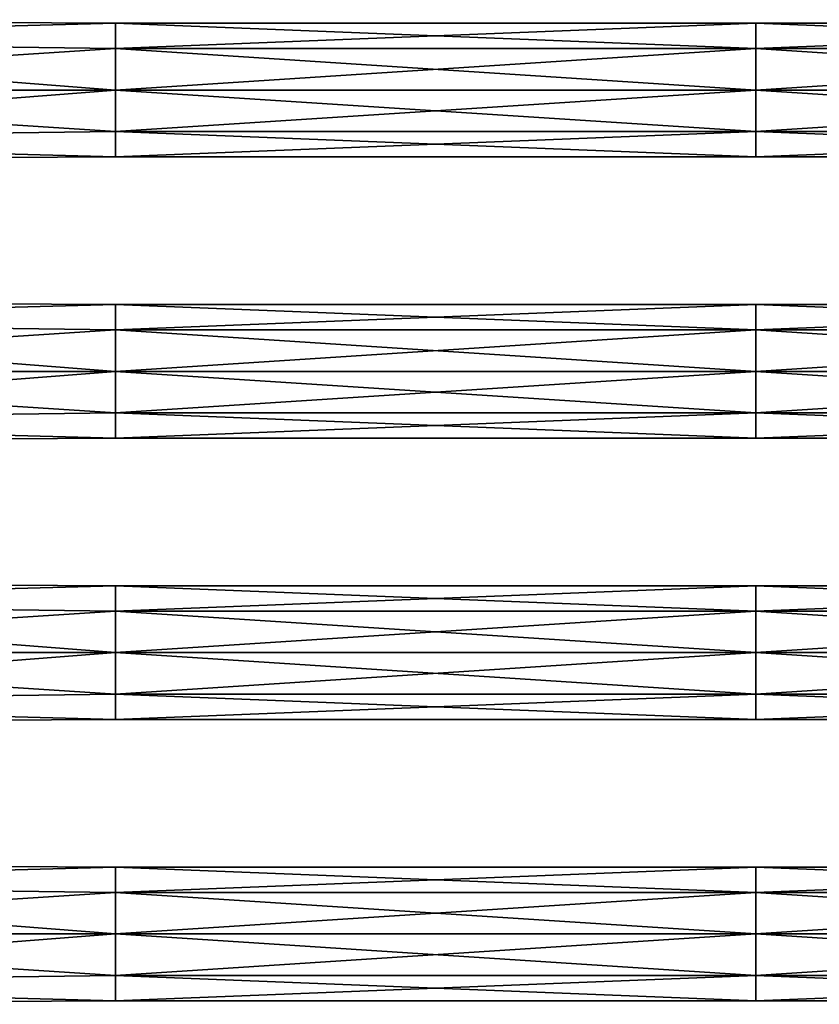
# Model space of a CAD drawing. Extents: x -252 to 252, y -10 to 987.
# Tile 222 of 256: x -125 to 0, y 527 to 680. Entities that reach past the tile are written whole.
import ezdxf

# ---------------------------------------------------------------- set-up
doc = ezdxf.new("R2010")
doc.units = 0
doc.header["$LTSCALE"] = 65.185185
for name, color, linetype in [('3901', 7, 'CONTINUOUS'), ('3902', 7, 'CONTINUOUS'), ('3903', 7, 'CONTINUOUS'), ('3904', 7, 'CONTINUOUS'), ('3905', 7, 'CONTINUOUS'), ('3906', 7, 'CONTINUOUS'), ('3907', 7, 'CONTINUOUS'), ('3908', 7, 'CONTINUOUS')]:
    doc.layers.add(name, color=color, linetype=linetype)

msp = doc.modelspace()

# ---------------------------------------------------------------- linework, layer by layer
at = {"layer": '3901', "color": 7, "linetype": 'CONTINUOUS'}
for points in [[(-110, 547.96, -3.4), (-210, 548.5), (-110, 547.96, 3.4), (-110, 547.96, -3.4)], [(-210, 548.5), (-210, 545.28, 7.78), (-110, 547.96, 3.4), (-210, 548.5)], [(-210, 545.28, -7.78), (-210, 548.5), (-110, 547.96, -3.4), (-210, 545.28, -7.78)], [(-110, 547.96, 3.4), (-210, 545.28, 7.78), (-110, 543.97, 8.9), (-110, 547.96, 3.4)], [(-110, 543.97, -8.9), (-210, 545.28, -7.78), (-110, 547.96, -3.4), (-110, 543.97, -8.9)], [(-110, 547.96, -3.4), (-9.9, 547.96, -3.4), (-9.9, 543.97, -8.9), (-110, 547.96, -3.4)], [(-110, 547.96, -3.4), (-110, 547.96, 3.4), (-9.9, 547.96, -3.4), (-110, 547.96, -3.4)], [(-110, 543.97, -8.9), (-110, 547.96, -3.4), (-9.9, 543.97, -8.9), (-110, 543.97, -8.9)], [(-110, 543.97, 8.9), (-9.9, 543.97, 8.9), (-9.9, 547.96, 3.4), (-110, 543.97, 8.9)], [(-110, 547.96, 3.4), (-9.9, 547.96, 3.4), (-9.9, 547.96, -3.4), (-110, 547.96, 3.4)], [(-110, 547.96, 3.4), (-110, 543.97, 8.9), (-9.9, 547.96, 3.4), (-110, 547.96, 3.4)], [(90.2, 543.97, 8.9), (90.2, 547.96, 3.4), (-9.9, 543.97, 8.9), (90.2, 543.97, 8.9)], [(90.2, 547.96, 3.4), (90.2, 547.96, -3.4), (-9.9, 547.96, 3.4), (90.2, 547.96, 3.4)], [(-9.9, 547.96, -3.4), (90.2, 543.97, -8.9), (-9.9, 543.97, -8.9), (-9.9, 547.96, -3.4)], [(-9.9, 547.96, 3.4), (90.2, 547.96, -3.4), (-9.9, 547.96, -3.4), (-9.9, 547.96, 3.4)], [(90.2, 547.96, -3.4), (90.2, 543.97, -8.9), (-9.9, 547.96, -3.4), (90.2, 547.96, -3.4)], [(-9.9, 543.97, 8.9), (90.2, 547.96, 3.4), (-9.9, 547.96, 3.4), (-9.9, 543.97, 8.9)], [(-210, 545.28, 7.78), (-210, 537.5, 11), (-110, 543.97, 8.9), (-210, 545.28, 7.78)], [(-110, 537.5, -11), (-210, 545.28, -7.78), (-110, 543.97, -8.9), (-110, 537.5, -11)], [(-210, 537.5, -11), (-210, 545.28, -7.78), (-110, 537.5, -11), (-210, 537.5, -11)], [(-110, 543.97, 8.9), (-210, 537.5, 11), (-110, 537.5, 11), (-110, 543.97, 8.9)], [(-9.9, 537.5, -11), (-110, 543.97, -8.9), (-9.9, 543.97, -8.9), (-9.9, 537.5, -11)], [(-110, 537.5, -11), (-110, 543.97, -8.9), (-9.9, 537.5, -11), (-110, 537.5, -11)], [(-110, 537.5, 11), (-9.9, 537.5, 11), (-9.9, 543.97, 8.9), (-110, 537.5, 11)], [(-110, 543.97, 8.9), (-110, 537.5, 11), (-9.9, 543.97, 8.9), (-110, 543.97, 8.9)], [(90.2, 537.5, 11), (90.2, 543.97, 8.9), (-9.9, 537.5, 11), (90.2, 537.5, 11)], [(-9.9, 537.5, 11), (90.2, 543.97, 8.9), (-9.9, 543.97, 8.9), (-9.9, 537.5, 11)], [(90.2, 537.5, -11), (-9.9, 537.5, -11), (-9.9, 543.97, -8.9), (90.2, 537.5, -11)], [(90.2, 543.97, -8.9), (90.2, 537.5, -11), (-9.9, 543.97, -8.9), (90.2, 543.97, -8.9)]]:
    msp.add_3dface(points, dxfattribs=at)
at = {"layer": '3902', "color": 7, "linetype": 'CONTINUOUS'}
for points in [[(-110, 537.5, 11), (-210, 529.72, 7.78), (-110, 531.03, 8.9), (-110, 537.5, 11)], [(-210, 537.5, 11), (-210, 529.72, 7.78), (-110, 537.5, 11), (-210, 537.5, 11)], [(-210, 537.5, -11), (-110, 537.5, -11), (-110, 531.03, -8.9), (-210, 537.5, -11)], [(-210, 529.72, -7.78), (-210, 537.5, -11), (-110, 531.03, -8.9), (-210, 529.72, -7.78)], [(-110, 537.5, -11), (-9.9, 537.5, -11), (-9.9, 531.03, -8.9), (-110, 537.5, -11)], [(-110, 531.03, -8.9), (-110, 537.5, -11), (-9.9, 531.03, -8.9), (-110, 531.03, -8.9)], [(-9.9, 537.5, 11), (-110, 531.03, 8.9), (-9.9, 531.03, 8.9), (-9.9, 537.5, 11)], [(-9.9, 537.5, 11), (-110, 537.5, 11), (-110, 531.03, 8.9), (-9.9, 537.5, 11)], [(90.2, 531.03, 8.9), (90.2, 537.5, 11), (-9.9, 531.03, 8.9), (90.2, 531.03, 8.9)], [(-9.9, 537.5, -11), (90.2, 531.03, -8.9), (-9.9, 531.03, -8.9), (-9.9, 537.5, -11)], [(-9.9, 537.5, -11), (90.2, 537.5, -11), (90.2, 531.03, -8.9), (-9.9, 537.5, -11)], [(90.2, 537.5, 11), (-9.9, 537.5, 11), (-9.9, 531.03, 8.9), (90.2, 537.5, 11)], [(-110, 527.04, -3.4), (-210, 529.72, -7.78), (-110, 531.03, -8.9), (-110, 527.04, -3.4)], [(-110, 531.03, 8.9), (-210, 529.72, 7.78), (-110, 527.04, 3.4), (-110, 531.03, 8.9)], [(-110, 531.03, 8.9), (-110, 527.04, 3.4), (-9.9, 531.03, 8.9), (-110, 531.03, 8.9)], [(-110, 527.04, 3.4), (-9.9, 527.04, 3.4), (-9.9, 531.03, 8.9), (-110, 527.04, 3.4)], [(-110, 527.04, -3.4), (-110, 531.03, -8.9), (-9.9, 527.04, -3.4), (-110, 527.04, -3.4)], [(-110, 531.03, -8.9), (-9.9, 531.03, -8.9), (-9.9, 527.04, -3.4), (-110, 531.03, -8.9)], [(-9.9, 527.04, 3.4), (90.2, 531.03, 8.9), (-9.9, 531.03, 8.9), (-9.9, 527.04, 3.4)], [(90.2, 527.04, 3.4), (90.2, 531.03, 8.9), (-9.9, 527.04, 3.4), (90.2, 527.04, 3.4)], [(-9.9, 531.03, -8.9), (90.2, 527.04, -3.4), (-9.9, 527.04, -3.4), (-9.9, 531.03, -8.9)], [(90.2, 531.03, -8.9), (90.2, 527.04, -3.4), (-9.9, 531.03, -8.9), (90.2, 531.03, -8.9)], [(-210, 526.5), (-210, 529.72, -7.78), (-110, 527.04, -3.4), (-210, 526.5)], [(-210, 529.72, 7.78), (-210, 526.5), (-110, 527.04, 3.4), (-210, 529.72, 7.78)], [(-110, 527.04, 3.4), (-210, 526.5), (-110, 527.04, -3.4), (-110, 527.04, 3.4)], [(-110, 527.04, 3.4), (-110, 527.04, -3.4), (-9.9, 527.04, 3.4), (-110, 527.04, 3.4)], [(-110, 527.04, -3.4), (-9.9, 527.04, -3.4), (-9.9, 527.04, 3.4), (-110, 527.04, -3.4)], [(-9.9, 527.04, -3.4), (90.2, 527.04, 3.4), (-9.9, 527.04, 3.4), (-9.9, 527.04, -3.4)], [(90.2, 527.04, -3.4), (90.2, 527.04, 3.4), (-9.9, 527.04, -3.4), (90.2, 527.04, -3.4)]]:
    msp.add_3dface(points, dxfattribs=at)
at = {"layer": '3903', "color": 7, "linetype": 'CONTINUOUS'}
for points in [[(-210, 592.5), (-210, 589.28, 7.78), (-110, 591.96, 3.4), (-210, 592.5)], [(-110, 591.96, -3.4), (-210, 592.5), (-110, 591.96, 3.4), (-110, 591.96, -3.4)], [(-210, 589.28, -7.78), (-210, 592.5), (-110, 591.96, -3.4), (-210, 589.28, -7.78)], [(-110, 587.97, -8.9), (-210, 589.28, -7.78), (-110, 591.96, -3.4), (-110, 587.97, -8.9)], [(-110, 591.96, 3.4), (-210, 589.28, 7.78), (-110, 587.97, 8.9), (-110, 591.96, 3.4)], [(-110, 587.97, -8.9), (-110, 591.96, -3.4), (-9.9, 587.97, -8.9), (-110, 587.97, -8.9)], [(-110, 591.96, -3.4), (-110, 591.96, 3.4), (-9.9, 591.96, -3.4), (-110, 591.96, -3.4)], [(-110, 591.96, -3.4), (-9.9, 591.96, -3.4), (-9.9, 587.97, -8.9), (-110, 591.96, -3.4)], [(-110, 591.96, 3.4), (-110, 587.97, 8.9), (-9.9, 591.96, 3.4), (-110, 591.96, 3.4)], [(-110, 591.96, 3.4), (-9.9, 591.96, 3.4), (-9.9, 591.96, -3.4), (-110, 591.96, 3.4)], [(-110, 587.97, 8.9), (-9.9, 587.97, 8.9), (-9.9, 591.96, 3.4), (-110, 587.97, 8.9)], [(90.2, 587.97, 8.9), (90.2, 591.96, 3.4), (-9.9, 587.97, 8.9), (90.2, 587.97, 8.9)], [(90.2, 591.96, 3.4), (90.2, 591.96, -3.4), (-9.9, 591.96, 3.4), (90.2, 591.96, 3.4)], [(-9.9, 587.97, 8.9), (90.2, 591.96, 3.4), (-9.9, 591.96, 3.4), (-9.9, 587.97, 8.9)], [(90.2, 591.96, -3.4), (90.2, 587.97, -8.9), (-9.9, 591.96, -3.4), (90.2, 591.96, -3.4)], [(-9.9, 591.96, 3.4), (90.2, 591.96, -3.4), (-9.9, 591.96, -3.4), (-9.9, 591.96, 3.4)], [(-9.9, 591.96, -3.4), (90.2, 587.97, -8.9), (-9.9, 587.97, -8.9), (-9.9, 591.96, -3.4)], [(-210, 589.28, 7.78), (-210, 581.5, 11), (-110, 587.97, 8.9), (-210, 589.28, 7.78)], [(-110, 581.5, -11), (-210, 589.28, -7.78), (-110, 587.97, -8.9), (-110, 581.5, -11)], [(-210, 581.5, -11), (-210, 589.28, -7.78), (-110, 581.5, -11), (-210, 581.5, -11)], [(-110, 587.97, 8.9), (-210, 581.5, 11), (-110, 581.5, 11), (-110, 587.97, 8.9)], [(-110, 581.5, -11), (-110, 587.97, -8.9), (-9.9, 581.5, -11), (-110, 581.5, -11)], [(-9.9, 581.5, -11), (-110, 587.97, -8.9), (-9.9, 587.97, -8.9), (-9.9, 581.5, -11)], [(-110, 587.97, 8.9), (-110, 581.5, 11), (-9.9, 587.97, 8.9), (-110, 587.97, 8.9)], [(-110, 581.5, 11), (-9.9, 581.5, 11), (-9.9, 587.97, 8.9), (-110, 581.5, 11)], [(90.2, 587.97, -8.9), (90.2, 581.5, -11), (-9.9, 587.97, -8.9), (90.2, 587.97, -8.9)], [(90.2, 581.5, -11), (-9.9, 581.5, -11), (-9.9, 587.97, -8.9), (90.2, 581.5, -11)], [(90.2, 581.5, 11), (90.2, 587.97, 8.9), (-9.9, 581.5, 11), (90.2, 581.5, 11)], [(-9.9, 581.5, 11), (90.2, 587.97, 8.9), (-9.9, 587.97, 8.9), (-9.9, 581.5, 11)]]:
    msp.add_3dface(points, dxfattribs=at)
at = {"layer": '3904', "color": 7, "linetype": 'CONTINUOUS'}
for points in [[(-210, 581.5, 11), (-210, 573.72, 7.78), (-110, 581.5, 11), (-210, 581.5, 11)], [(-210, 573.72, -7.78), (-210, 581.5, -11), (-110, 575.03, -8.9), (-210, 573.72, -7.78)], [(-210, 581.5, -11), (-110, 581.5, -11), (-110, 575.03, -8.9), (-210, 581.5, -11)], [(-110, 581.5, 11), (-210, 573.72, 7.78), (-110, 575.03, 8.9), (-110, 581.5, 11)], [(-9.9, 581.5, 11), (-110, 575.03, 8.9), (-9.9, 575.03, 8.9), (-9.9, 581.5, 11)], [(-110, 575.03, -8.9), (-110, 581.5, -11), (-9.9, 575.03, -8.9), (-110, 575.03, -8.9)], [(-9.9, 581.5, 11), (-110, 581.5, 11), (-110, 575.03, 8.9), (-9.9, 581.5, 11)], [(-110, 581.5, -11), (-9.9, 581.5, -11), (-9.9, 575.03, -8.9), (-110, 581.5, -11)], [(-9.9, 581.5, -11), (90.2, 575.03, -8.9), (-9.9, 575.03, -8.9), (-9.9, 581.5, -11)], [(90.2, 575.03, 8.9), (90.2, 581.5, 11), (-9.9, 575.03, 8.9), (90.2, 575.03, 8.9)], [(90.2, 581.5, 11), (-9.9, 581.5, 11), (-9.9, 575.03, 8.9), (90.2, 581.5, 11)], [(-9.9, 581.5, -11), (90.2, 581.5, -11), (90.2, 575.03, -8.9), (-9.9, 581.5, -11)], [(-110, 571.04, -3.4), (-210, 573.72, -7.78), (-110, 575.03, -8.9), (-110, 571.04, -3.4)], [(-110, 575.03, 8.9), (-210, 573.72, 7.78), (-110, 571.04, 3.4), (-110, 575.03, 8.9)], [(-110, 571.04, 3.4), (-9.9, 571.04, 3.4), (-9.9, 575.03, 8.9), (-110, 571.04, 3.4)], [(-110, 575.03, 8.9), (-110, 571.04, 3.4), (-9.9, 575.03, 8.9), (-110, 575.03, 8.9)], [(-110, 575.03, -8.9), (-9.9, 575.03, -8.9), (-9.9, 571.04, -3.4), (-110, 575.03, -8.9)], [(-110, 571.04, -3.4), (-110, 575.03, -8.9), (-9.9, 571.04, -3.4), (-110, 571.04, -3.4)], [(-9.9, 571.04, 3.4), (90.2, 575.03, 8.9), (-9.9, 575.03, 8.9), (-9.9, 571.04, 3.4)], [(90.2, 571.04, 3.4), (90.2, 575.03, 8.9), (-9.9, 571.04, 3.4), (90.2, 571.04, 3.4)], [(-9.9, 575.03, -8.9), (90.2, 571.04, -3.4), (-9.9, 571.04, -3.4), (-9.9, 575.03, -8.9)], [(90.2, 575.03, -8.9), (90.2, 571.04, -3.4), (-9.9, 575.03, -8.9), (90.2, 575.03, -8.9)], [(-210, 573.72, 7.78), (-210, 570.5), (-110, 571.04, 3.4), (-210, 573.72, 7.78)], [(-210, 570.5), (-210, 573.72, -7.78), (-110, 571.04, -3.4), (-210, 570.5)], [(-110, 571.04, 3.4), (-210, 570.5), (-110, 571.04, -3.4), (-110, 571.04, 3.4)], [(-110, 571.04, 3.4), (-110, 571.04, -3.4), (-9.9, 571.04, 3.4), (-110, 571.04, 3.4)], [(-110, 571.04, -3.4), (-9.9, 571.04, -3.4), (-9.9, 571.04, 3.4), (-110, 571.04, -3.4)], [(-9.9, 571.04, -3.4), (90.2, 571.04, 3.4), (-9.9, 571.04, 3.4), (-9.9, 571.04, -3.4)], [(90.2, 571.04, -3.4), (90.2, 571.04, 3.4), (-9.9, 571.04, -3.4), (90.2, 571.04, -3.4)]]:
    msp.add_3dface(points, dxfattribs=at)
at = {"layer": '3905', "color": 7, "linetype": 'CONTINUOUS'}
for points in [[(-110, 635.96, -3.4), (-210, 636.5), (-110, 635.96, 3.4), (-110, 635.96, -3.4)], [(-210, 636.5), (-210, 633.28, 7.78), (-110, 635.96, 3.4), (-210, 636.5)], [(-210, 633.28, -7.78), (-210, 636.5), (-110, 635.96, -3.4), (-210, 633.28, -7.78)], [(-110, 635.96, 3.4), (-210, 633.28, 7.78), (-110, 631.97, 8.9), (-110, 635.96, 3.4)], [(-110, 631.97, -8.9), (-210, 633.28, -7.78), (-110, 635.96, -3.4), (-110, 631.97, -8.9)], [(-110, 631.97, -8.9), (-110, 635.96, -3.4), (-9.9, 631.97, -8.9), (-110, 631.97, -8.9)], [(-110, 635.96, -3.4), (-110, 635.96, 3.4), (-9.9, 635.96, -3.4), (-110, 635.96, -3.4)], [(-110, 635.96, -3.4), (-9.9, 635.96, -3.4), (-9.9, 631.97, -8.9), (-110, 635.96, -3.4)], [(-110, 635.96, 3.4), (-110, 631.97, 8.9), (-9.9, 635.96, 3.4), (-110, 635.96, 3.4)], [(-110, 635.96, 3.4), (-9.9, 635.96, 3.4), (-9.9, 635.96, -3.4), (-110, 635.96, 3.4)], [(-110, 631.97, 8.9), (-9.9, 631.97, 8.9), (-9.9, 635.96, 3.4), (-110, 631.97, 8.9)], [(-9.9, 635.96, -3.4), (90.2, 631.97, -8.9), (-9.9, 631.97, -8.9), (-9.9, 635.96, -3.4)], [(-9.9, 635.96, 3.4), (90.2, 635.96, -3.4), (-9.9, 635.96, -3.4), (-9.9, 635.96, 3.4)], [(90.2, 635.96, -3.4), (90.2, 631.97, -8.9), (-9.9, 635.96, -3.4), (90.2, 635.96, -3.4)], [(-9.9, 631.97, 8.9), (90.2, 635.96, 3.4), (-9.9, 635.96, 3.4), (-9.9, 631.97, 8.9)], [(90.2, 635.96, 3.4), (90.2, 635.96, -3.4), (-9.9, 635.96, 3.4), (90.2, 635.96, 3.4)], [(90.2, 631.97, 8.9), (90.2, 635.96, 3.4), (-9.9, 631.97, 8.9), (90.2, 631.97, 8.9)], [(-210, 633.28, 7.78), (-210, 625.5, 11), (-110, 631.97, 8.9), (-210, 633.28, 7.78)], [(-110, 625.5, -11), (-210, 633.28, -7.78), (-110, 631.97, -8.9), (-110, 625.5, -11)], [(-210, 625.5, -11), (-210, 633.28, -7.78), (-110, 625.5, -11), (-210, 625.5, -11)], [(-110, 631.97, 8.9), (-210, 625.5, 11), (-110, 625.5, 11), (-110, 631.97, 8.9)], [(-9.9, 625.5, -11), (-110, 631.97, -8.9), (-9.9, 631.97, -8.9), (-9.9, 625.5, -11)], [(-110, 631.97, 8.9), (-110, 625.5, 11), (-9.9, 631.97, 8.9), (-110, 631.97, 8.9)], [(-110, 625.5, 11), (-9.9, 625.5, 11), (-9.9, 631.97, 8.9), (-110, 625.5, 11)], [(-110, 625.5, -11), (-110, 631.97, -8.9), (-9.9, 625.5, -11), (-110, 625.5, -11)], [(-9.9, 625.5, 11), (90.2, 631.97, 8.9), (-9.9, 631.97, 8.9), (-9.9, 625.5, 11)], [(90.2, 625.5, 11), (90.2, 631.97, 8.9), (-9.9, 625.5, 11), (90.2, 625.5, 11)], [(90.2, 625.5, -11), (-9.9, 625.5, -11), (-9.9, 631.97, -8.9), (90.2, 625.5, -11)], [(90.2, 631.97, -8.9), (90.2, 625.5, -11), (-9.9, 631.97, -8.9), (90.2, 631.97, -8.9)]]:
    msp.add_3dface(points, dxfattribs=at)
at = {"layer": '3906', "color": 7, "linetype": 'CONTINUOUS'}
for points in [[(-210, 625.5, 11), (-210, 617.72, 7.78), (-110, 625.5, 11), (-210, 625.5, 11)], [(-110, 625.5, 11), (-210, 617.72, 7.78), (-110, 619.03, 8.9), (-110, 625.5, 11)], [(-210, 617.72, -7.78), (-210, 625.5, -11), (-110, 619.03, -8.9), (-210, 617.72, -7.78)], [(-210, 625.5, -11), (-110, 625.5, -11), (-110, 619.03, -8.9), (-210, 625.5, -11)], [(-110, 619.03, -8.9), (-110, 625.5, -11), (-9.9, 619.03, -8.9), (-110, 619.03, -8.9)], [(-110, 625.5, -11), (-9.9, 625.5, -11), (-9.9, 619.03, -8.9), (-110, 625.5, -11)], [(-9.9, 625.5, 11), (-110, 625.5, 11), (-110, 619.03, 8.9), (-9.9, 625.5, 11)], [(-9.9, 625.5, 11), (-110, 619.03, 8.9), (-9.9, 619.03, 8.9), (-9.9, 625.5, 11)], [(-9.9, 625.5, -11), (90.2, 625.5, -11), (90.2, 619.03, -8.9), (-9.9, 625.5, -11)], [(90.2, 625.5, 11), (-9.9, 625.5, 11), (-9.9, 619.03, 8.9), (90.2, 625.5, 11)], [(90.2, 619.03, 8.9), (90.2, 625.5, 11), (-9.9, 619.03, 8.9), (90.2, 619.03, 8.9)], [(-9.9, 625.5, -11), (90.2, 619.03, -8.9), (-9.9, 619.03, -8.9), (-9.9, 625.5, -11)], [(-110, 619.03, 8.9), (-210, 617.72, 7.78), (-110, 615.04, 3.4), (-110, 619.03, 8.9)], [(-110, 615.04, -3.4), (-210, 617.72, -7.78), (-110, 619.03, -8.9), (-110, 615.04, -3.4)], [(-210, 617.72, 7.78), (-210, 614.5), (-110, 615.04, 3.4), (-210, 617.72, 7.78)], [(-210, 614.5), (-210, 617.72, -7.78), (-110, 615.04, -3.4), (-210, 614.5)], [(-110, 615.04, 3.4), (-9.9, 615.04, 3.4), (-9.9, 619.03, 8.9), (-110, 615.04, 3.4)], [(-110, 615.04, -3.4), (-110, 619.03, -8.9), (-9.9, 615.04, -3.4), (-110, 615.04, -3.4)], [(-110, 619.03, 8.9), (-110, 615.04, 3.4), (-9.9, 619.03, 8.9), (-110, 619.03, 8.9)], [(-110, 619.03, -8.9), (-9.9, 619.03, -8.9), (-9.9, 615.04, -3.4), (-110, 619.03, -8.9)], [(-9.9, 615.04, 3.4), (90.2, 619.03, 8.9), (-9.9, 619.03, 8.9), (-9.9, 615.04, 3.4)], [(90.2, 619.03, -8.9), (90.2, 615.04, -3.4), (-9.9, 619.03, -8.9), (90.2, 619.03, -8.9)], [(90.2, 615.04, 3.4), (90.2, 619.03, 8.9), (-9.9, 615.04, 3.4), (90.2, 615.04, 3.4)], [(-9.9, 619.03, -8.9), (90.2, 615.04, -3.4), (-9.9, 615.04, -3.4), (-9.9, 619.03, -8.9)], [(-110, 615.04, 3.4), (-210, 614.5), (-110, 615.04, -3.4), (-110, 615.04, 3.4)], [(-110, 615.04, 3.4), (-110, 615.04, -3.4), (-9.9, 615.04, 3.4), (-110, 615.04, 3.4)], [(-110, 615.04, -3.4), (-9.9, 615.04, -3.4), (-9.9, 615.04, 3.4), (-110, 615.04, -3.4)], [(-9.9, 615.04, -3.4), (90.2, 615.04, 3.4), (-9.9, 615.04, 3.4), (-9.9, 615.04, -3.4)], [(90.2, 615.04, -3.4), (90.2, 615.04, 3.4), (-9.9, 615.04, -3.4), (90.2, 615.04, -3.4)]]:
    msp.add_3dface(points, dxfattribs=at)
at = {"layer": '3907', "color": 7, "linetype": 'CONTINUOUS'}
for points in [[(-210, 680.5), (-210, 677.28, 7.78), (-110, 679.96, 3.4), (-210, 680.5)], [(-110, 679.96, -3.4), (-210, 680.5), (-110, 679.96, 3.4), (-110, 679.96, -3.4)], [(-210, 677.28, -7.78), (-210, 680.5), (-110, 679.96, -3.4), (-210, 677.28, -7.78)], [(-110, 675.97, -8.9), (-210, 677.28, -7.78), (-110, 679.96, -3.4), (-110, 675.97, -8.9)], [(-110, 679.96, 3.4), (-210, 677.28, 7.78), (-110, 675.97, 8.9), (-110, 679.96, 3.4)], [(-110, 679.96, -3.4), (-110, 679.96, 3.4), (-9.9, 679.96, -3.4), (-110, 679.96, -3.4)], [(-110, 679.96, -3.4), (-9.9, 679.96, -3.4), (-9.9, 675.97, -8.9), (-110, 679.96, -3.4)], [(-110, 679.96, 3.4), (-110, 675.97, 8.9), (-9.9, 679.96, 3.4), (-110, 679.96, 3.4)], [(-110, 679.96, 3.4), (-9.9, 679.96, 3.4), (-9.9, 679.96, -3.4), (-110, 679.96, 3.4)], [(-110, 675.97, 8.9), (-9.9, 675.97, 8.9), (-9.9, 679.96, 3.4), (-110, 675.97, 8.9)], [(-110, 675.97, -8.9), (-110, 679.96, -3.4), (-9.9, 675.97, -8.9), (-110, 675.97, -8.9)], [(-9.9, 679.96, -3.4), (90.2, 675.97, -8.9), (-9.9, 675.97, -8.9), (-9.9, 679.96, -3.4)], [(-9.9, 679.96, 3.4), (90.2, 679.96, -3.4), (-9.9, 679.96, -3.4), (-9.9, 679.96, 3.4)], [(90.2, 679.96, -3.4), (90.2, 675.97, -8.9), (-9.9, 679.96, -3.4), (90.2, 679.96, -3.4)], [(-9.9, 675.97, 8.9), (90.2, 679.96, 3.4), (-9.9, 679.96, 3.4), (-9.9, 675.97, 8.9)], [(90.2, 679.96, 3.4), (90.2, 679.96, -3.4), (-9.9, 679.96, 3.4), (90.2, 679.96, 3.4)], [(90.2, 675.97, 8.9), (90.2, 679.96, 3.4), (-9.9, 675.97, 8.9), (90.2, 675.97, 8.9)], [(-210, 677.28, 7.78), (-210, 669.5, 11), (-110, 675.97, 8.9), (-210, 677.28, 7.78)], [(-210, 669.5, -11), (-210, 677.28, -7.78), (-110, 669.5, -11), (-210, 669.5, -11)], [(-110, 669.5, -11), (-210, 677.28, -7.78), (-110, 675.97, -8.9), (-110, 669.5, -11)], [(-110, 675.97, 8.9), (-210, 669.5, 11), (-110, 669.5, 11), (-110, 675.97, 8.9)], [(-9.9, 669.5, -11), (-110, 675.97, -8.9), (-9.9, 675.97, -8.9), (-9.9, 669.5, -11)], [(-110, 675.97, 8.9), (-110, 669.5, 11), (-9.9, 675.97, 8.9), (-110, 675.97, 8.9)], [(-110, 669.5, 11), (-9.9, 669.5, 11), (-9.9, 675.97, 8.9), (-110, 669.5, 11)], [(-110, 669.5, -11), (-110, 675.97, -8.9), (-9.9, 669.5, -11), (-110, 669.5, -11)], [(90.2, 675.97, -8.9), (90.2, 669.5, -11), (-9.9, 675.97, -8.9), (90.2, 675.97, -8.9)], [(-9.9, 669.5, 11), (90.2, 675.97, 8.9), (-9.9, 675.97, 8.9), (-9.9, 669.5, 11)], [(90.2, 669.5, 11), (90.2, 675.97, 8.9), (-9.9, 669.5, 11), (90.2, 669.5, 11)], [(90.2, 669.5, -11), (-9.9, 669.5, -11), (-9.9, 675.97, -8.9), (90.2, 669.5, -11)]]:
    msp.add_3dface(points, dxfattribs=at)
at = {"layer": '3908', "color": 7, "linetype": 'CONTINUOUS'}
for points in [[(-110, 669.5, 11), (-210, 661.72, 7.78), (-110, 663.03, 8.9), (-110, 669.5, 11)], [(-210, 669.5, 11), (-210, 661.72, 7.78), (-110, 669.5, 11), (-210, 669.5, 11)], [(-210, 669.5, -11), (-110, 669.5, -11), (-110, 663.03, -8.9), (-210, 669.5, -11)], [(-210, 661.72, -7.78), (-210, 669.5, -11), (-110, 663.03, -8.9), (-210, 661.72, -7.78)], [(-110, 663.03, -8.9), (-110, 669.5, -11), (-9.9, 663.03, -8.9), (-110, 663.03, -8.9)], [(-110, 669.5, -11), (-9.9, 669.5, -11), (-9.9, 663.03, -8.9), (-110, 669.5, -11)], [(-9.9, 669.5, 11), (-110, 669.5, 11), (-110, 663.03, 8.9), (-9.9, 669.5, 11)], [(-9.9, 669.5, 11), (-110, 663.03, 8.9), (-9.9, 663.03, 8.9), (-9.9, 669.5, 11)], [(-9.9, 669.5, -11), (90.2, 669.5, -11), (90.2, 663.03, -8.9), (-9.9, 669.5, -11)], [(90.2, 669.5, 11), (-9.9, 669.5, 11), (-9.9, 663.03, 8.9), (90.2, 669.5, 11)], [(90.2, 663.03, 8.9), (90.2, 669.5, 11), (-9.9, 663.03, 8.9), (90.2, 663.03, 8.9)], [(-9.9, 669.5, -11), (90.2, 663.03, -8.9), (-9.9, 663.03, -8.9), (-9.9, 669.5, -11)], [(-110, 663.03, 8.9), (-210, 661.72, 7.78), (-110, 659.04, 3.4), (-110, 663.03, 8.9)], [(-110, 659.04, -3.4), (-210, 661.72, -7.78), (-110, 663.03, -8.9), (-110, 659.04, -3.4)], [(-110, 663.03, 8.9), (-110, 659.04, 3.4), (-9.9, 663.03, 8.9), (-110, 663.03, 8.9)], [(-110, 659.04, 3.4), (-9.9, 659.04, 3.4), (-9.9, 663.03, 8.9), (-110, 659.04, 3.4)], [(-110, 659.04, -3.4), (-110, 663.03, -8.9), (-9.9, 659.04, -3.4), (-110, 659.04, -3.4)], [(-110, 663.03, -8.9), (-9.9, 663.03, -8.9), (-9.9, 659.04, -3.4), (-110, 663.03, -8.9)], [(90.2, 663.03, -8.9), (90.2, 659.04, -3.4), (-9.9, 663.03, -8.9), (90.2, 663.03, -8.9)], [(-9.9, 663.03, -8.9), (90.2, 659.04, -3.4), (-9.9, 659.04, -3.4), (-9.9, 663.03, -8.9)], [(90.2, 659.04, 3.4), (90.2, 663.03, 8.9), (-9.9, 659.04, 3.4), (90.2, 659.04, 3.4)], [(-9.9, 659.04, 3.4), (90.2, 663.03, 8.9), (-9.9, 663.03, 8.9), (-9.9, 659.04, 3.4)], [(-210, 661.72, 7.78), (-210, 658.5), (-110, 659.04, 3.4), (-210, 661.72, 7.78)], [(-210, 658.5), (-210, 661.72, -7.78), (-110, 659.04, -3.4), (-210, 658.5)], [(-110, 659.04, 3.4), (-210, 658.5), (-110, 659.04, -3.4), (-110, 659.04, 3.4)], [(-110, 659.04, 3.4), (-110, 659.04, -3.4), (-9.9, 659.04, 3.4), (-110, 659.04, 3.4)], [(-110, 659.04, -3.4), (-9.9, 659.04, -3.4), (-9.9, 659.04, 3.4), (-110, 659.04, -3.4)], [(90.2, 659.04, -3.4), (90.2, 659.04, 3.4), (-9.9, 659.04, -3.4), (90.2, 659.04, -3.4)], [(-9.9, 659.04, -3.4), (90.2, 659.04, 3.4), (-9.9, 659.04, 3.4), (-9.9, 659.04, -3.4)]]:
    msp.add_3dface(points, dxfattribs=at)

doc.saveas('drawing.dxf')
